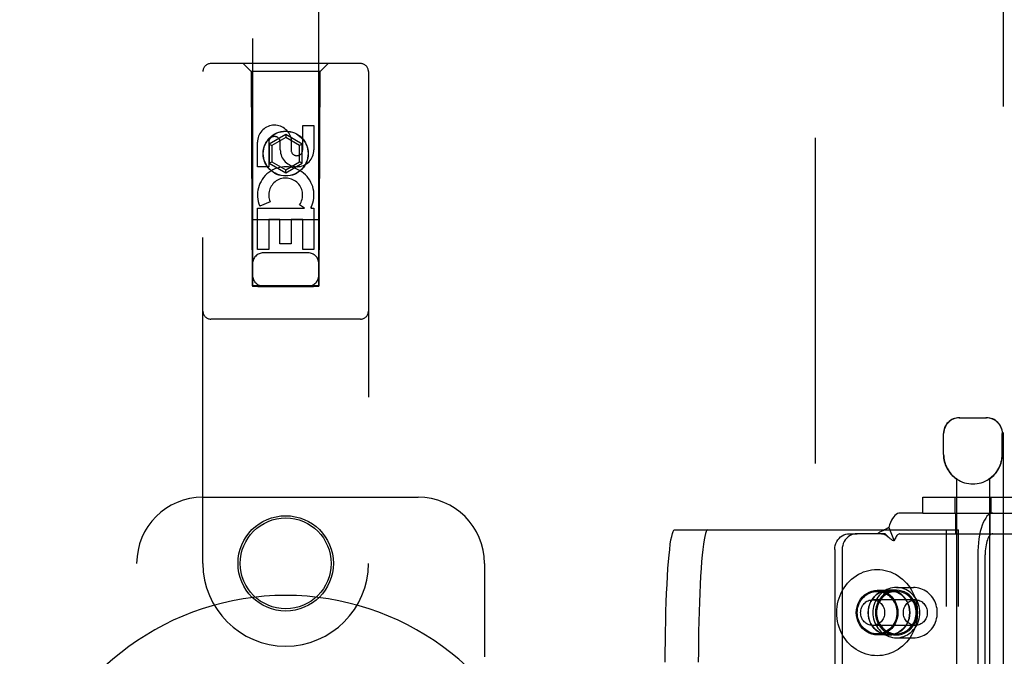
# Model space of a CAD drawing. Header units: inches. Extents: x 0 to 224, y 0 to 145.
# Tile 9 of 89: x 72.14 to 75.86, y 53.72 to 56.13. Entities that reach past the tile are written whole.
import ezdxf

# ---------------------------------------------------------------- set-up
doc = ezdxf.new("R2010")
doc.units = ezdxf.units.IN
doc.header["$LTSCALE"] = 12.302632
doc.header["$MEASUREMENT"] = 0
doc.linetypes.add('HIDDEN', pattern=[0.2, 0.1, -0.1])
doc.layers.add('DEFAULT_2', color=8, linetype='HIDDEN')
doc.layers.add('DOOR_3_ASSEMBLY', color=7, linetype='CONTINUOUS')

msp = doc.modelspace()

# ---------------------------------------------------------------- linework, layer by layer
at = {"layer": 'DEFAULT_2', "color": 8, "linetype": 'HIDDEN'}
for p, q in [((75.1439, 22.4655), (75.1439, 83.4355)), ((75.6861, 54.6255), (75.7891, 54.6255)), ((75.6261, 54.487), (75.6261, 54.5655)), ((75.6271, 54.487), (75.6271, 54.5655)), ((75.8481, 54.487), (75.8481, 54.5655)), ((75.8491, 54.487), (75.8491, 54.5655)), ((75.6751, 54.3947), (75.6751, 50.9255)), ((75.677, 54.3947), (75.6751, 54.3947)), ((75.677, 54.3947), (75.677, 54.3935)), ((75.7983, 54.3947), (75.7983, 54.3935)), ((75.8001, 54.3947), (75.7983, 54.3947)), ((75.8001, 54.3947), (75.8001, 50.9255)), ((75.5489, 54.2655), (75.5489, 54.3255)), ((75.5489, 54.3255), (75.9589, 54.3255)), ((75.6696, 54.3255), (75.6696, 54.2655)), ((75.8056, 54.3255), (75.8056, 54.2655)), ((75.5489, 54.2655), (75.4624, 54.2655)), ((75.5489, 54.2655), (75.9589, 54.2655)), ((75.6726, 54.1875), (75.6726, 54.2655)), ((75.8026, 54.1875), (75.8026, 54.2655)), ((74.6115, 54.202), (75.6831, 54.202)), ((75.2723, 54.1875), (75.3002, 54.1875)), ((75.406, 54.1875), (75.3002, 54.1875)), ((75.4079, 54.1856), (75.406, 54.1875)), ((75.4144, 54.1789), (75.4079, 54.1856)), ((75.4197, 54.2113), (75.4408, 54.1601)), ((75.4624, 54.1875), (75.9434, 54.1875)), ((75.6383, 51.452), (75.6383, 54.202)), ((75.6831, 51.452), (75.6831, 54.202)), ((75.2163, 54.1275), (75.2163, 51.5275)), ((75.2442, 54.1275), (75.2442, 51.5275)), ((75.7559, 54.1075), (75.7559, 53.453)), ((75.7838, 53.453), (75.7838, 54.1075)), ((75.4207, 53.9735), (75.3759, 53.9735)), ((75.3759, 53.9695), (75.4487, 53.9695)), ((75.4487, 53.974), (75.4207, 53.974)), ((75.4487, 53.9845), (75.5132, 53.9845)), ((75.5204, 53.938), (75.3591, 53.938)), ((75.5204, 53.841), (75.3591, 53.841)), ((75.3759, 53.8095), (75.4487, 53.8095)), ((75.4207, 53.8055), (75.3759, 53.8055)), ((75.4487, 53.805), (75.4207, 53.805)), ((75.4487, 53.7945), (75.5132, 53.7945))]:
    msp.add_line(p, q, dxfattribs=at)
for points in [[(75.6884, 54.6255), (75.6822, 54.6252), (75.6759, 54.6243), (75.6696, 54.6227), (75.6633, 54.6203), (75.6572, 54.6173), (75.6514, 54.6135), (75.6462, 54.6092), (75.6415, 54.6042), (75.6372, 54.5987), (75.6337, 54.5926), (75.6308, 54.586), (75.6287, 54.5792), (75.6275, 54.5724), (75.6271, 54.5655)], [(75.829, 54.6092), (75.8238, 54.6135), (75.8181, 54.6173), (75.812, 54.6203), (75.8057, 54.6227), (75.7993, 54.6243), (75.7931, 54.6252), (75.7869, 54.6255)], [(75.829, 54.6092), (75.8338, 54.6042), (75.838, 54.5987), (75.8416, 54.5926), (75.8444, 54.586), (75.8465, 54.5792), (75.8477, 54.5724), (75.8481, 54.5655)], [(75.4624, 54.2655), (75.4576, 54.2649), (75.4528, 54.2632), (75.4481, 54.2603), (75.4434, 54.2564), (75.439, 54.2513), (75.4346, 54.2452), (75.4305, 54.2381), (75.4267, 54.23), (75.4231, 54.2211), (75.4197, 54.2113)], [(75.8125, 54.2655), (75.8069, 54.2647), (75.8015, 54.2625), (75.7961, 54.2587), (75.7908, 54.2535), (75.7858, 54.2468), (75.7811, 54.2389), (75.7766, 54.2296), (75.7725, 54.2192), (75.7687, 54.2077), (75.7654, 54.1953), (75.7626, 54.182), (75.7602, 54.168), (75.7583, 54.1534), (75.757, 54.1383), (75.7562, 54.1231), (75.7559, 54.1075)], [(74.5766, 53.702), (74.5767, 53.7414), (74.577, 53.7802), (74.5776, 53.8187), (74.5783, 53.8565), (74.5792, 53.8933), (74.5804, 53.929), (74.5817, 53.9633), (74.5832, 53.9959), (74.5849, 54.0267), (74.5868, 54.0556), (74.5888, 54.0822), (74.591, 54.1065), (74.5932, 54.1283), (74.5956, 54.1475), (74.5981, 54.1639), (74.6007, 54.1775), (74.6033, 54.1882), (74.606, 54.1959), (74.6087, 54.2004), (74.6115, 54.202)], [(74.7362, 54.202), (74.7334, 54.2004), (74.7307, 54.1959), (74.728, 54.1882), (74.7254, 54.1775), (74.7228, 54.1639), (74.7203, 54.1475), (74.7179, 54.1283), (74.7157, 54.1065), (74.7135, 54.0822), (74.7115, 54.0556), (74.7096, 54.0267), (74.7079, 53.9959), (74.7064, 53.9633), (74.7051, 53.929), (74.7039, 53.8933), (74.703, 53.8565), (74.7022, 53.8187), (74.7017, 53.7802), (74.7014, 53.7414), (74.7013, 53.702)], [(75.2163, 54.1275), (75.2168, 54.1354), (75.2182, 54.143), (75.2205, 54.1505), (75.2238, 54.1575), (75.2279, 54.164), (75.2327, 54.1699), (75.2382, 54.1751), (75.2443, 54.1795), (75.2509, 54.1829), (75.2578, 54.1855), (75.2649, 54.187), (75.2723, 54.1875)], [(75.3002, 54.1875), (75.2929, 54.187), (75.2857, 54.1855), (75.2788, 54.1829), (75.2722, 54.1795), (75.2662, 54.1751), (75.2606, 54.1699), (75.2558, 54.164), (75.2517, 54.1575), (75.2485, 54.1505), (75.2461, 54.143), (75.2447, 54.1354), (75.2442, 54.1275)], [(75.4197, 54.2113), (75.4167, 54.2089), (75.4135, 54.2067), (75.4102, 54.2048), (75.407, 54.2031), (75.4037, 54.2015), (75.4006, 54.2001), (75.3975, 54.1988), (75.3945, 54.1974), (75.3914, 54.196), (75.3883, 54.1944), (75.3854, 54.1927), (75.3826, 54.191), (75.3802, 54.1892), (75.3781, 54.1875)], [(75.3928, 54.1875), (75.3937, 54.1875), (75.3956, 54.1873), (75.3975, 54.187), (75.3993, 54.1866), (75.401, 54.1861), (75.4026, 54.1855), (75.4043, 54.1848), (75.4059, 54.184), (75.4075, 54.1831), (75.4091, 54.1822), (75.4107, 54.1812), (75.4123, 54.18), (75.4139, 54.1788), (75.4154, 54.1775), (75.417, 54.1762), (75.4186, 54.1747), (75.4192, 54.1741)], [(75.4624, 54.1875), (75.46, 54.1872), (75.4575, 54.1863), (75.4551, 54.1849), (75.4528, 54.1829), (75.4505, 54.1803), (75.4484, 54.1772), (75.4463, 54.1736), (75.4443, 54.1695), (75.4425, 54.165), (75.4408, 54.1601)], [(75.8125, 54.1875), (75.8097, 54.1871), (75.8069, 54.186), (75.8042, 54.1841), (75.8015, 54.1814), (75.799, 54.1781), (75.7966, 54.174), (75.7943, 54.1693), (75.7922, 54.1641), (75.7903, 54.1583), (75.7887, 54.152), (75.7872, 54.1452), (75.786, 54.1381), (75.7851, 54.1307), (75.7844, 54.1231), (75.784, 54.1154), (75.7838, 54.1075)], [(75.4192, 54.1741), (75.4167, 54.1766), (75.4144, 54.1789)], [(75.4408, 54.1601), (75.4388, 54.1606), (75.4367, 54.1614), (75.4346, 54.1624), (75.4324, 54.1635), (75.4301, 54.165), (75.4279, 54.1666), (75.4257, 54.1683), (75.4235, 54.1701), (75.4213, 54.1722), (75.4192, 54.1741)], [(75.2238, 53.8895), (75.2241, 53.9007), (75.2252, 53.9117), (75.2269, 53.9227), (75.2294, 53.9335), (75.2326, 53.9441), (75.2364, 53.9544), (75.2408, 53.9645), (75.2459, 53.9742), (75.2516, 53.9835), (75.2579, 53.9924), (75.2647, 54.0008), (75.2721, 54.0086), (75.2799, 54.0159), (75.2882, 54.0227), (75.2969, 54.0288), (75.3059, 54.0342), (75.3153, 54.039), (75.325, 54.0431), (75.3349, 54.0465), (75.345, 54.0491), (75.3552, 54.051), (75.3656, 54.0521), (75.3759, 54.0525), (75.3863, 54.0521), (75.3967, 54.051), (75.4069, 54.0491), (75.417, 54.0465), (75.4269, 54.0431), (75.4366, 54.039), (75.4459, 54.0342), (75.455, 54.0288), (75.4637, 54.0227), (75.472, 54.0159), (75.4798, 54.0086), (75.4871, 54.0008), (75.494, 53.9924), (75.5003, 53.9835), (75.506, 53.9742), (75.511, 53.9645), (75.5155, 53.9544), (75.5193, 53.9441), (75.5225, 53.9335), (75.5249, 53.9227), (75.5267, 53.9117), (75.5278, 53.9007), (75.5281, 53.8895)], [(75.3759, 53.8055), (75.3656, 53.8062), (75.3556, 53.8084), (75.3459, 53.8119), (75.3367, 53.8168), (75.3282, 53.8229), (75.3205, 53.8301), (75.3137, 53.8384), (75.308, 53.8475), (75.3035, 53.8574), (75.3002, 53.8678), (75.2982, 53.8785), (75.2975, 53.8895), (75.2982, 53.9005), (75.3002, 53.9112), (75.3035, 53.9216), (75.308, 53.9315), (75.3137, 53.9406), (75.3205, 53.9489), (75.3282, 53.9561), (75.3367, 53.9623), (75.3459, 53.9671), (75.3556, 53.9706), (75.3656, 53.9728), (75.3759, 53.9735)], [(75.3013, 53.8895), (75.3015, 53.8965), (75.3024, 53.9034), (75.3038, 53.9102), (75.3058, 53.9169), (75.3082, 53.9233), (75.3113, 53.9295), (75.3148, 53.9354), (75.3187, 53.9409), (75.3231, 53.9461), (75.3279, 53.9508), (75.3331, 53.955), (75.3386, 53.9588), (75.3444, 53.962), (75.3504, 53.9647), (75.3566, 53.9668), (75.363, 53.9683), (75.3694, 53.9692), (75.3759, 53.9695)], [(75.4207, 53.974), (75.4104, 53.9733), (75.4003, 53.9711), (75.3905, 53.9676), (75.3813, 53.9627), (75.3727, 53.9565), (75.365, 53.9493), (75.3582, 53.9409), (75.3524, 53.9318), (75.3479, 53.9218), (75.3445, 53.9114), (75.3425, 53.9005), (75.3418, 53.8895), (75.3425, 53.8785), (75.3445, 53.8676), (75.3479, 53.8572), (75.3524, 53.8473), (75.3582, 53.8381), (75.365, 53.8298), (75.3727, 53.8225), (75.3813, 53.8163), (75.3905, 53.8114), (75.4003, 53.8079), (75.4104, 53.8058), (75.4207, 53.805)], [(75.4207, 53.8055), (75.4104, 53.8062), (75.4004, 53.8084), (75.3907, 53.8119), (75.3815, 53.8168), (75.373, 53.8229), (75.3653, 53.8301), (75.3585, 53.8384), (75.3528, 53.8475), (75.3483, 53.8574), (75.345, 53.8678), (75.343, 53.8785), (75.3423, 53.8895), (75.343, 53.9005), (75.345, 53.9112), (75.3483, 53.9216), (75.3528, 53.9315), (75.3585, 53.9406), (75.3653, 53.9489), (75.373, 53.9561), (75.3815, 53.9623), (75.3907, 53.9671), (75.4004, 53.9706), (75.4104, 53.9728), (75.4207, 53.9735)], [(75.4487, 53.9845), (75.4414, 53.9842), (75.4341, 53.9832), (75.4269, 53.9816), (75.4199, 53.9794), (75.4131, 53.9765), (75.4065, 53.9731), (75.4002, 53.969), (75.3942, 53.9645), (75.3886, 53.9594), (75.3834, 53.9538), (75.3787, 53.9479), (75.3744, 53.9415), (75.3707, 53.9347), (75.3675, 53.9277), (75.3648, 53.9204), (75.3627, 53.9128), (75.3612, 53.9051), (75.3603, 53.8974), (75.36, 53.8895)], [(75.4487, 53.974), (75.4383, 53.9733), (75.4283, 53.9711), (75.4185, 53.9676), (75.4092, 53.9627), (75.4007, 53.9565), (75.3929, 53.9493), (75.3861, 53.9409), (75.3804, 53.9318), (75.3758, 53.9218), (75.3725, 53.9114), (75.3705, 53.9005), (75.3698, 53.8895), (75.3705, 53.8785), (75.3725, 53.8676), (75.3758, 53.8572), (75.3804, 53.8473), (75.3861, 53.8381), (75.3929, 53.8298), (75.4007, 53.8225), (75.4092, 53.8163), (75.4185, 53.8114), (75.4283, 53.8079), (75.4383, 53.8058), (75.4487, 53.805)], [(75.4487, 53.9695), (75.4425, 53.9692), (75.4364, 53.9684), (75.4304, 53.9671), (75.4244, 53.9652), (75.4187, 53.9628), (75.4131, 53.9599), (75.4078, 53.9565), (75.4028, 53.9526), (75.3981, 53.9484), (75.3937, 53.9437), (75.3897, 53.9386), (75.3862, 53.9333), (75.383, 53.9276), (75.3803, 53.9216), (75.378, 53.9155), (75.3763, 53.9091), (75.375, 53.9027), (75.3743, 53.8961), (75.374, 53.8895)], [(75.3759, 53.9735), (75.3863, 53.9728), (75.3962, 53.9706), (75.4059, 53.9671), (75.4151, 53.9623), (75.4237, 53.9561), (75.4314, 53.9489), (75.4381, 53.9406), (75.4439, 53.9315), (75.4484, 53.9216), (75.4517, 53.9112), (75.4537, 53.9005), (75.4544, 53.8895), (75.4537, 53.8785), (75.4517, 53.8678), (75.4484, 53.8574), (75.4439, 53.8475), (75.4381, 53.8384), (75.4314, 53.8301), (75.4237, 53.8229), (75.4151, 53.8168), (75.4059, 53.8119), (75.3962, 53.8084), (75.3863, 53.8062), (75.3759, 53.8055)], [(75.3759, 53.9695), (75.3824, 53.9692), (75.3889, 53.9683), (75.3953, 53.9668), (75.4015, 53.9647), (75.4075, 53.962), (75.4133, 53.9588), (75.4188, 53.955), (75.4239, 53.9508), (75.4287, 53.9461), (75.4332, 53.9409), (75.4371, 53.9354), (75.4406, 53.9295), (75.4436, 53.9233), (75.4461, 53.9169), (75.4481, 53.9102), (75.4495, 53.9034), (75.4503, 53.8965), (75.4506, 53.8895)], [(75.4207, 53.805), (75.4311, 53.8058), (75.4412, 53.8079), (75.4509, 53.8114), (75.4602, 53.8163), (75.4688, 53.8225), (75.4765, 53.8298), (75.4833, 53.8381), (75.4891, 53.8473), (75.4936, 53.8572), (75.4969, 53.8676), (75.4989, 53.8785), (75.4996, 53.8895), (75.4989, 53.9005), (75.4969, 53.9114), (75.4936, 53.9218), (75.4891, 53.9318), (75.4833, 53.9409), (75.4765, 53.9493), (75.4688, 53.9565), (75.4602, 53.9627), (75.4509, 53.9676), (75.4412, 53.9711), (75.4311, 53.9733), (75.4207, 53.974)], [(75.4207, 53.9735), (75.4311, 53.9728), (75.441, 53.9706), (75.4507, 53.9671), (75.4599, 53.9623), (75.4685, 53.9561), (75.4762, 53.9489), (75.4829, 53.9406), (75.4886, 53.9315), (75.4932, 53.9216), (75.4965, 53.9112), (75.4985, 53.9005), (75.4992, 53.8895), (75.4985, 53.8785), (75.4965, 53.8678), (75.4932, 53.8574), (75.4886, 53.8475), (75.4829, 53.8384), (75.4762, 53.8301), (75.4685, 53.8229), (75.4599, 53.8168), (75.4507, 53.8119), (75.441, 53.8084), (75.4311, 53.8062), (75.4207, 53.8055)], [(75.5374, 53.8895), (75.5371, 53.8974), (75.5362, 53.9051), (75.5347, 53.9128), (75.5326, 53.9204), (75.5299, 53.9277), (75.5267, 53.9347), (75.5229, 53.9415), (75.5187, 53.9479), (75.5139, 53.9538), (75.5088, 53.9594), (75.5032, 53.9645), (75.4972, 53.969), (75.4909, 53.9731), (75.4843, 53.9765), (75.4775, 53.9794), (75.4705, 53.9816), (75.4633, 53.9832), (75.456, 53.9842), (75.4487, 53.9845)], [(75.4487, 53.805), (75.4591, 53.8058), (75.4691, 53.8079), (75.4789, 53.8114), (75.4881, 53.8163), (75.4967, 53.8225), (75.5045, 53.8298), (75.5113, 53.8381), (75.517, 53.8473), (75.5216, 53.8572), (75.5249, 53.8676), (75.5269, 53.8785), (75.5276, 53.8895), (75.5269, 53.9005), (75.5249, 53.9114), (75.5216, 53.9218), (75.517, 53.9318), (75.5113, 53.9409), (75.5045, 53.9493), (75.4967, 53.9565), (75.4881, 53.9627), (75.4789, 53.9676), (75.4691, 53.9711), (75.4591, 53.9733), (75.4487, 53.974)], [(75.5234, 53.8895), (75.5231, 53.8961), (75.5224, 53.9027), (75.5211, 53.9091), (75.5193, 53.9155), (75.5171, 53.9216), (75.5144, 53.9276), (75.5112, 53.9333), (75.5076, 53.9386), (75.5036, 53.9437), (75.4993, 53.9484), (75.4946, 53.9526), (75.4895, 53.9565), (75.4842, 53.9599), (75.4787, 53.9628), (75.4729, 53.9652), (75.467, 53.9671), (75.461, 53.9684), (75.4549, 53.9692), (75.4487, 53.9695)], [(75.6032, 53.8895), (75.6029, 53.897), (75.6021, 53.9045), (75.6007, 53.9118), (75.5988, 53.919), (75.5963, 53.9261), (75.5933, 53.9329), (75.5898, 53.9394), (75.5859, 53.9456), (75.5815, 53.9514), (75.5766, 53.9569), (75.5714, 53.9619), (75.5659, 53.9665), (75.56, 53.9707), (75.5539, 53.9743), (75.5475, 53.9774), (75.5409, 53.9799), (75.5341, 53.9819), (75.5272, 53.9834), (75.5202, 53.9842), (75.5132, 53.9845)], [(75.3138, 53.8895), (75.314, 53.8943), (75.3147, 53.899), (75.3158, 53.9036), (75.3173, 53.9081), (75.3192, 53.9124), (75.3214, 53.9165), (75.3241, 53.9203), (75.3271, 53.9238), (75.3304, 53.927), (75.3339, 53.9298), (75.3378, 53.9323), (75.3418, 53.9343), (75.346, 53.9359), (75.3503, 53.9371), (75.3547, 53.9378), (75.3591, 53.938)], [(75.3591, 53.938), (75.3635, 53.9378), (75.3679, 53.9371), (75.3722, 53.9359), (75.3764, 53.9343), (75.3804, 53.9323), (75.3842, 53.9298), (75.3878, 53.927), (75.3911, 53.9238), (75.3941, 53.9203), (75.3967, 53.9165), (75.399, 53.9124), (75.4009, 53.9081), (75.4024, 53.9036), (75.4035, 53.899), (75.4042, 53.8943), (75.4044, 53.8895)], [(75.4751, 53.8895), (75.4753, 53.8943), (75.476, 53.899), (75.477, 53.9036), (75.4785, 53.9081), (75.4804, 53.9124), (75.4827, 53.9165), (75.4854, 53.9203), (75.4883, 53.9238), (75.4916, 53.927), (75.4952, 53.9298), (75.499, 53.9323), (75.503, 53.9343), (75.5072, 53.9359), (75.5115, 53.9371), (75.5159, 53.9378), (75.5204, 53.938)], [(75.5204, 53.938), (75.5248, 53.9378), (75.5292, 53.9371), (75.5335, 53.9359), (75.5377, 53.9343), (75.5417, 53.9323), (75.5455, 53.9298), (75.5491, 53.927), (75.5524, 53.9238), (75.5554, 53.9203), (75.558, 53.9165), (75.5603, 53.9124), (75.5622, 53.9081), (75.5637, 53.9036), (75.5648, 53.899), (75.5654, 53.8943), (75.5656, 53.8895)], [(75.5281, 53.8895), (75.5278, 53.8784), (75.5267, 53.8673), (75.5249, 53.8563), (75.5225, 53.8455), (75.5193, 53.8349), (75.5155, 53.8246), (75.511, 53.8145), (75.506, 53.8048), (75.5003, 53.7955), (75.494, 53.7866), (75.4871, 53.7783), (75.4798, 53.7704), (75.472, 53.7631), (75.4637, 53.7563), (75.455, 53.7502), (75.4459, 53.7448), (75.4366, 53.74), (75.4269, 53.7359), (75.417, 53.7326), (75.4069, 53.7299), (75.3967, 53.728), (75.3863, 53.7269), (75.3759, 53.7265), (75.3656, 53.7269), (75.3552, 53.728), (75.345, 53.7299), (75.3349, 53.7326), (75.325, 53.7359), (75.3153, 53.74), (75.3059, 53.7448), (75.2969, 53.7502), (75.2882, 53.7563), (75.2799, 53.7631), (75.2721, 53.7704), (75.2647, 53.7783), (75.2579, 53.7866), (75.2516, 53.7955), (75.2459, 53.8048), (75.2408, 53.8145), (75.2364, 53.8246), (75.2326, 53.8349), (75.2294, 53.8455), (75.2269, 53.8563), (75.2252, 53.8673), (75.2241, 53.8784), (75.2238, 53.8895)], [(75.3759, 53.8095), (75.3694, 53.8098), (75.363, 53.8107), (75.3566, 53.8122), (75.3504, 53.8143), (75.3444, 53.817), (75.3386, 53.8202), (75.3331, 53.824), (75.3279, 53.8282), (75.3231, 53.8329), (75.3187, 53.8381), (75.3148, 53.8436), (75.3113, 53.8495), (75.3082, 53.8557), (75.3058, 53.8621), (75.3038, 53.8688), (75.3024, 53.8756), (75.3015, 53.8825), (75.3013, 53.8895)], [(75.3591, 53.841), (75.3547, 53.8412), (75.3503, 53.8419), (75.346, 53.8431), (75.3418, 53.8447), (75.3378, 53.8467), (75.3339, 53.8492), (75.3304, 53.852), (75.3271, 53.8552), (75.3241, 53.8587), (75.3214, 53.8626), (75.3192, 53.8666), (75.3173, 53.8709), (75.3158, 53.8754), (75.3147, 53.88), (75.314, 53.8847), (75.3138, 53.8895)], [(75.4044, 53.8895), (75.4042, 53.8847), (75.4035, 53.88), (75.4024, 53.8754), (75.4009, 53.8709), (75.399, 53.8666), (75.3967, 53.8626), (75.3941, 53.8587), (75.3911, 53.8552), (75.3878, 53.852), (75.3842, 53.8492), (75.3804, 53.8467), (75.3764, 53.8447), (75.3722, 53.8431), (75.3679, 53.8419), (75.3635, 53.8412), (75.3591, 53.841)], [(75.36, 53.8895), (75.3603, 53.8816), (75.3612, 53.8739), (75.3627, 53.8662), (75.3648, 53.8587), (75.3675, 53.8513), (75.3707, 53.8443), (75.3744, 53.8375), (75.3787, 53.8312), (75.3834, 53.8252), (75.3886, 53.8196), (75.3942, 53.8145), (75.4002, 53.81), (75.4065, 53.806), (75.4131, 53.8025), (75.4199, 53.7997), (75.4269, 53.7974), (75.4341, 53.7958), (75.4414, 53.7948), (75.4487, 53.7945)], [(75.374, 53.8895), (75.3743, 53.8829), (75.375, 53.8763), (75.3763, 53.8699), (75.378, 53.8635), (75.3803, 53.8574), (75.383, 53.8514), (75.3862, 53.8458), (75.3897, 53.8404), (75.3937, 53.8353), (75.3981, 53.8306), (75.4028, 53.8264), (75.4078, 53.8225), (75.4131, 53.8192), (75.4187, 53.8162), (75.4244, 53.8138), (75.4304, 53.812), (75.4364, 53.8106), (75.4425, 53.8098), (75.4487, 53.8095)], [(75.4506, 53.8895), (75.4503, 53.8825), (75.4495, 53.8756), (75.4481, 53.8688), (75.4461, 53.8621), (75.4436, 53.8557), (75.4406, 53.8495), (75.4371, 53.8436), (75.4332, 53.8381), (75.4287, 53.8329), (75.4239, 53.8282), (75.4188, 53.824), (75.4133, 53.8202), (75.4075, 53.817), (75.4015, 53.8143), (75.3953, 53.8122), (75.3889, 53.8107), (75.3824, 53.8098), (75.3759, 53.8095)], [(75.4487, 53.7945), (75.456, 53.7948), (75.4633, 53.7958), (75.4705, 53.7974), (75.4775, 53.7997), (75.4843, 53.8025), (75.4909, 53.806), (75.4972, 53.81), (75.5032, 53.8145), (75.5088, 53.8196), (75.5139, 53.8252), (75.5187, 53.8312), (75.5229, 53.8375), (75.5267, 53.8443), (75.5299, 53.8513), (75.5326, 53.8587), (75.5347, 53.8662), (75.5362, 53.8739), (75.5371, 53.8816), (75.5374, 53.8895)], [(75.4487, 53.8095), (75.4549, 53.8098), (75.461, 53.8106), (75.467, 53.812), (75.4729, 53.8138), (75.4787, 53.8162), (75.4842, 53.8192), (75.4895, 53.8225), (75.4946, 53.8264), (75.4993, 53.8306), (75.5036, 53.8353), (75.5076, 53.8404), (75.5112, 53.8458), (75.5144, 53.8514), (75.5171, 53.8574), (75.5193, 53.8635), (75.5211, 53.8699), (75.5224, 53.8763), (75.5231, 53.8829), (75.5234, 53.8895)], [(75.5204, 53.841), (75.5159, 53.8412), (75.5115, 53.8419), (75.5072, 53.8431), (75.503, 53.8447), (75.499, 53.8467), (75.4952, 53.8492), (75.4916, 53.852), (75.4883, 53.8552), (75.4854, 53.8587), (75.4827, 53.8626), (75.4804, 53.8666), (75.4785, 53.8709), (75.477, 53.8754), (75.476, 53.88), (75.4753, 53.8847), (75.4751, 53.8895)], [(75.5132, 53.7945), (75.5202, 53.7948), (75.5272, 53.7957), (75.5341, 53.7971), (75.5408, 53.7991), (75.5474, 53.8016), (75.5538, 53.8047), (75.56, 53.8084), (75.5659, 53.8125), (75.5714, 53.8171), (75.5767, 53.8221), (75.5815, 53.8276), (75.5859, 53.8334), (75.5898, 53.8397), (75.5933, 53.8462), (75.5963, 53.853), (75.5988, 53.86), (75.6007, 53.8672), (75.6021, 53.8746), (75.6029, 53.882), (75.6032, 53.8895)], [(75.5656, 53.8895), (75.5654, 53.8847), (75.5648, 53.88), (75.5637, 53.8754), (75.5622, 53.8709), (75.5603, 53.8666), (75.558, 53.8626), (75.5554, 53.8587), (75.5524, 53.8552), (75.5491, 53.852), (75.5455, 53.8492), (75.5417, 53.8467), (75.5377, 53.8447), (75.5335, 53.8431), (75.5292, 53.8419), (75.5248, 53.8412), (75.5204, 53.841)]]:
    msp.add_lwpolyline(points, dxfattribs=at)
for centre, radius, start, end in [((75.6861, 54.5655), 0.06, 90, 180), ((75.7891, 54.5655), 0.06, 0, 90), ((75.7376, 54.487), 0.1115, 180, 235.907), ((75.7376, 54.487), 0.1105, 180, 236.6915), ((75.7376, 54.487), 0.1105, 303.3085, 360), ((75.7376, 54.487), 0.1115, 304.093, 360), ((75.7376, 54.487), 0.1115, 237.033, 302.967)]:
    msp.add_arc(centre, radius, start, end, dxfattribs=at)
at = {"layer": 'DOOR_3_ASSEMBLY', "color": 8, "linetype": 'HIDDEN'}
for p, q in [((75.8524, 84.0965), (75.8524, 21.8045)), ((73.0189, 83.123), (73.0189, 55.1213)), ((73.2689, 55.1213), (73.2689, 83.123)), ((72.8314, 54.0755), (72.8314, 55.933)), ((73.4264, 55.963), (72.8614, 55.963)), ((73.0139, 55.933), (72.9839, 55.963)), ((73.0139, 55.933), (73.0174, 55.123)), ((73.2739, 55.933), (73.0139, 55.933)), ((73.2704, 55.123), (73.2739, 55.933)), ((73.2739, 55.933), (73.3039, 55.963)), ((73.4564, 55.933), (73.4564, 54.0755)), ((73.208, 55.6371), (73.208, 55.7296)), ((73.208, 55.7296), (73.2505, 55.7296)), ((73.2505, 55.7296), (73.2505, 55.6371)), ((73.1439, 55.6949), (73.0814, 55.6588)), ((73.1439, 55.6833), (73.0914, 55.653)), ((73.1439, 55.6949), (73.1439, 55.6833)), ((73.2064, 55.6588), (73.1439, 55.6949)), ((73.1964, 55.653), (73.1439, 55.6833)), ((73.1645, 55.6795), (73.1645, 55.6332)), ((73.0372, 55.5733), (73.0372, 55.6657)), ((73.0797, 55.6657), (73.0797, 55.5733)), ((73.0814, 55.6588), (73.0814, 55.5866)), ((73.0814, 55.6588), (73.0914, 55.653)), ((73.0914, 55.653), (73.0914, 55.5924)), ((73.1235, 55.6371), (73.1235, 55.6657)), ((73.2064, 55.6588), (73.1964, 55.653)), ((73.1964, 55.5924), (73.1964, 55.653)), ((73.2064, 55.5866), (73.2064, 55.6588)), ((73.0797, 55.5733), (73.0372, 55.5733)), ((73.0814, 55.5866), (73.0914, 55.5924)), ((73.0814, 55.5866), (73.1439, 55.5505)), ((73.0914, 55.5924), (73.1439, 55.5621)), ((73.1439, 55.5621), (73.1964, 55.5924)), ((73.1439, 55.5505), (73.2064, 55.5866)), ((73.1439, 55.5505), (73.1439, 55.5621)), ((73.2064, 55.5866), (73.1964, 55.5924)), ((73.0372, 55.2609), (73.0372, 55.417)), ((73.0372, 55.417), (73.2148, 55.417)), ((73.0853, 55.4414), (73.0462, 55.4245)), ((73.2148, 55.417), (73.1963, 55.43)), ((73.24, 55.4205), (73.2382, 55.417)), ((73.2382, 55.417), (73.2505, 55.417)), ((73.2505, 55.417), (73.2505, 55.2609)), ((73.2715, 55.373), (73.0163, 55.373)), ((73.0797, 55.3744), (73.0797, 55.2609)), ((73.1221, 55.3744), (73.0797, 55.3744)), ((73.1221, 55.2822), (73.1221, 55.3744)), ((73.1646, 55.3744), (73.1646, 55.2822)), ((73.208, 55.3744), (73.1646, 55.3744)), ((73.208, 55.2609), (73.208, 55.3744)), ((73.0797, 55.2609), (73.0372, 55.2609)), ((73.1646, 55.2822), (73.1221, 55.2822)), ((73.2505, 55.2609), (73.208, 55.2609)), ((73.2289, 55.248), (73.0589, 55.248)), ((73.0174, 55.123), (73.2704, 55.123)), ((73.0196, 55.1243), (73.0208, 55.1243)), ((73.0208, 55.1243), (73.0247, 55.1243)), ((73.026, 55.1212), (73.0216, 55.1212)), ((73.0247, 55.1243), (73.0371, 55.1243)), ((73.0389, 55.1212), (73.026, 55.1212)), ((73.0371, 55.1243), (73.2489, 55.1243)), ((73.0389, 55.1212), (73.2489, 55.1212)), ((73.2489, 55.1243), (73.2617, 55.1243)), ((73.2617, 55.1243), (73.2662, 55.1243)), ((73.267, 55.1212), (73.263, 55.1212)), ((73.2682, 55.1212), (73.267, 55.1212)), ((73.4264, 54.998), (72.8614, 54.998)), ((72.8314, 54.3255), (73.6439, 54.3255)), ((72.5814, 51.8255), (72.5814, 54.0755)), ((73.8939, 54.0755), (73.8939, 53.7224))]:
    msp.add_line(p, q, dxfattribs=at)
for points in [[(73.0189, 55.1242), (73.019, 55.1242), (73.0192, 55.1243), (73.0196, 55.1243)], [(73.0216, 55.1212), (73.0201, 55.1212), (73.0196, 55.1212), (73.0192, 55.1213), (73.019, 55.1213), (73.0189, 55.1213)], [(73.263, 55.1212), (73.2506, 55.1212), (73.2489, 55.1212)], [(73.2662, 55.1243), (73.2677, 55.1243), (73.2682, 55.1243), (73.2686, 55.1243), (73.2688, 55.1242), (73.2689, 55.1242)], [(73.2689, 55.1213), (73.2688, 55.1213), (73.2686, 55.1213), (73.2682, 55.1212)]]:
    msp.add_lwpolyline(points, dxfattribs=at)
for centre, radius in [((73.1439, 55.623), 0.085), ((73.1439, 55.623), 0.0845), ((73.1439, 54.0755), 0.18), ((73.1439, 54.0755), 0.1715)]:
    msp.add_circle(centre, radius, dxfattribs=at)
for centre, radius, start, end in [((72.8614, 55.933), 0.03, 90, 180), ((73.4264, 55.933), 0.03, 0, 90), ((73.1016, 55.6658), 0.0644, 12.2995, 180.0775), ((73.1016, 55.6657), 0.0219, 359.9011, 180), ((73.187, 55.6371), 0.0635, 180, 360), ((73.1861, 55.6371), 0.0219, 190.307, 360), ((73.144, 55.4668), 0.1065, 334.2636, 203.4027), ((73.144, 55.4668), 0.0639, 324.8895, 203.4026), ((73.0589, 55.208), 0.04, 90, 180), ((73.2289, 55.208), 0.04, 0, 90), ((73.0589, 55.163), 0.04, 180, 270), ((73.2289, 55.163), 0.04, 270, 360), ((72.8614, 55.028), 0.03, 180, 270), ((73.4264, 55.028), 0.03, 270, 360), ((72.8314, 54.0755), 0.25, 90, 180), ((73.6439, 54.0755), 0.25, 0, 90), ((73.1439, 54.0755), 0.3125, 180, 360)]:
    msp.add_arc(centre, radius, start, end, dxfattribs=at)
at = {"layer": 'DOOR_3_ASSEMBLY', "color": 7, "linetype": 'Continuous'}
msp.add_arc((73.1439, 52.9505), 1.0039, 305.5066, 234.4934, dxfattribs=at)

doc.saveas('drawing.dxf')
